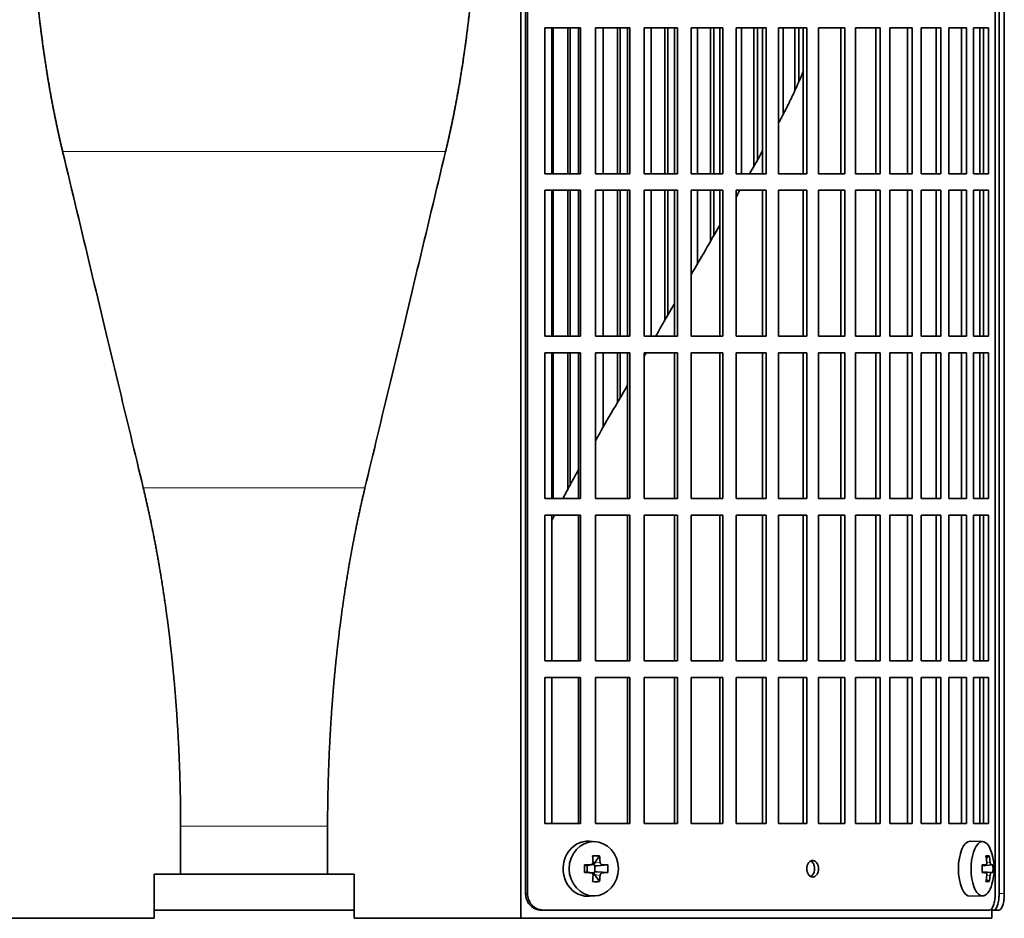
# Model space of a CAD drawing. Header units: millimetres. Extents: x 447 to 1322, y -2015 to 1714.
# Tile 15 of 31: x 554 to 733, y -329 to -166. Entities that reach past the tile are written whole.
import ezdxf

# ---------------------------------------------------------------- set-up
doc = ezdxf.new("R2010")
doc.units = ezdxf.units.MM
for name, color, linetype in [('M5X8_UNI7687', 7, 'Continuous'), ('VSI344-454_FILTR', 7, 'Continuous'), ('VSI344-454_SUPPO', 7, 'Continuous')]:
    doc.layers.add(name, color=color, linetype=linetype)

# ---------------------------------------------------------------- blocks, each defined once
blk = doc.blocks.new('SE')
at = {"layer": 'M5X8_UNI7687', "color": 7, "linetype": 'Continuous', "lineweight": 35}
for p, q in [((658.99, -315.55), (657.94, -315.48)), ((729.37, -315.54), (727.1, -315.47)), ((659.77, -318.14), (658.86, -319.44)), ((730.54, -318.14), (730.03, -318.53)), ((657.03, -319.78), (657.45, -319.94)), ((657.49, -319.94), (658.24, -319.75)), ((657.54, -321.01), (657.54, -319.93)), ((658.21, -319.72), (658.73, -319.72)), ((658.89, -319.9), (658.89, -321.04)), ((661.26, -319.78), (659.32, -319.94)), ((729.26, -319.83), (729.93, -319.76)), ((731.23, -319.78), (729.26, -319.92)), ((657.03, -321.16), (657.45, -321)), ((658.24, -321.19), (657.49, -321)), ((658.73, -321.22), (658.24, -321.22)), ((659.77, -322.81), (658.86, -321.5)), ((661.26, -321.16), (659.32, -321)), ((731.23, -321.16), (729.26, -321.02)), ((729.93, -321.18), (729.26, -321.11)), ((730.54, -322.81), (730.03, -322.41)), ((657.94, -325.46), (658.99, -325.39)), ((727.1, -325.47), (729.37, -325.4))]:
    blk.add_line(p, q, dxfattribs=at)
at = {"layer": 'M5X8_UNI7687', "color": 4, "linetype": 'Continuous', "lineweight": 9}
for p, q in [((657.45, -319.94), (658.13, -319.76)), ((658.86, -319.44), (659.87, -319.26)), ((660.32, -319.76), (659.32, -319.94)), ((730.94, -319.76), (729.26, -319.92)), ((729.26, -319.83), (729.92, -319.76)), ((730.12, -319.32), (730.73, -319.26)), ((658.13, -321.18), (657.45, -321)), ((659.87, -321.68), (658.86, -321.5)), ((659.32, -321), (660.32, -321.18)), ((729.26, -321.03), (730.94, -321.18)), ((729.92, -321.18), (729.26, -321.11)), ((730.73, -321.68), (730.12, -321.62))]:
    blk.add_line(p, q, dxfattribs=at)
at = {"layer": 'M5X8_UNI7687', "color": 7, "linetype": 'Continuous', "lineweight": 35}
for centre, radius, start, end in [((721.46, -320.47), 10, 343.7273, 16.2727), ((706.39, -320.47), 49.36, 179.1963, 180.8037), ((650.68, -320.47), 10.6, 356.2556, 3.7444), ((721.83, -320.47), 9.42, 355.7871, 4.2129)]:
    blk.add_arc(centre, radius, start, end, dxfattribs=at)
for centre, major_axis, ratio, start_param, end_param in [((657.67, -320.47), (0, -5), 0.906308, 3.081955, 6.283185), ((727.08, -320.47), (0, -5), 0.422618, 3.141593, 6.283185), ((729.34, -320.47), (0, -4.93), 0.422618, 2.175256, 6.283185), ((655.98, -323.53), (8.86, 2.7), 0.529916, 0.974266, 1.123958), ((655.19, -320.47), (0, 10), 0.34202, -1.449667, -1.335108), ((654.91, -320.47), (0, 10), 0.5, -1.449667, -1.335108), ((723.46, -323.53), (7.75, 5.06), 0.247104, 0.286808, 0.4365), ((721.53, -320.47), (0, 10), 0.866025, 4.833518, 4.948078), ((721.4, -320.47), (0, 10), 0.939693, 4.833518, 4.948078), ((655.05, -320.63), (9.99, 0.37), 0.07899, 1.254131, 1.36869), ((657.44, -319.43), (-0.03, 0.507), 0.355475, 2.983295, 3.209876), ((659.32, -319.43), (-0.561, -0.512), 0.450112, 5.177855, 5.696055), ((659.12, -319.47), (-0.019, -0.502), 0.906042, 5.273044, 5.799842), ((659.32, -319.43), (-0.85, -0.111), 0.58208, 0.96918, 1.487381), ((655.05, -320.63), (9.99, 0.37), 0.07899, 0.897313, 1.011873), ((721.47, -320.63), (9.97, 0.79), 0.036834, 0.556003, 0.670562), ((724.75, -320.47), (0, -9.26), 0.488139, 1.49595, 1.645642), ((721.47, -320.63), (9.97, 0.79), 0.036834, 0.199185, 0.313745), ((655.05, -320.32), (9.99, -0.37), 0.07899, -1.36869, -1.254131), ((657.44, -321.51), (-0.03, -0.507), 0.355475, 3.073309, 3.29989), ((655.19, -320.47), (0, -10), 0.34202, 1.335108, 1.449667), ((659.12, -321.47), (-0.019, 0.502), 0.906042, 0.483343, 1.010141), ((659.32, -321.51), (-0.561, 0.512), 0.450112, 0.58713, 1.105331), ((659.32, -321.51), (-0.85, 0.111), 0.58208, 4.795805, 5.314006), ((654.91, -320.47), (0, -10), 0.5, 1.335108, 1.449667), ((655.05, -320.32), (9.99, -0.37), 0.07899, -1.011873, -0.897313), ((721.47, -320.32), (9.97, -0.79), 0.036834, -0.670562, -0.556003), ((721.53, -320.47), (0, -10), 0.866025, 1.335108, 1.449667), ((721.4, -320.47), (0, -10), 0.939693, 1.335108, 1.449667), ((721.47, -320.32), (9.97, -0.79), 0.036834, -0.313745, -0.199185), ((655.98, -317.41), (8.86, -2.7), 0.529916, -1.123958, -0.974266), ((729.34, -320.47), (0, -4.93), 0.422618, 0, 0.966337), ((723.46, -317.41), (7.75, -5.06), 0.247104, -0.4365, -0.286808), ((657.67, -320.47), (0, -5), 0.906308, 0, 0.059638), ((727.08, -320.47), (0, -5), 0.422618, 0, 0.012961)]:
    blk.add_ellipse(centre, major_axis=major_axis, ratio=ratio, start_param=start_param, end_param=end_param, dxfattribs=at)
blk.add_ellipse((658.72, -320.47), major_axis=(0, -4.93), ratio=0.906308, dxfattribs=at)
for points in [[(658.13, -319.76), (658.15, -319.76), (658.18, -319.76), (658.23, -319.75), (658.27, -319.74), (658.31, -319.72), (658.35, -319.7), (658.39, -319.68), (658.43, -319.65), (658.46, -319.61), (658.49, -319.58), (658.52, -319.54), (658.54, -319.49), (658.56, -319.45), (658.57, -319.41), (658.58, -319.36), (658.59, -319.31), (658.59, -319.28), (658.59, -319.26)], [(659.87, -319.26), (659.87, -319.28), (659.88, -319.31), (659.89, -319.36), (659.9, -319.41), (659.92, -319.45), (659.94, -319.49), (659.96, -319.54), (659.99, -319.58), (660.02, -319.61), (660.05, -319.65), (660.09, -319.68), (660.12, -319.7), (660.16, -319.72), (660.2, -319.74), (660.24, -319.75), (660.28, -319.76), (660.31, -319.76), (660.32, -319.76)], [(729.92, -319.76), (729.93, -319.76), (729.95, -319.76), (729.97, -319.75), (729.99, -319.74), (730.02, -319.72), (730.04, -319.7), (730.06, -319.68), (730.07, -319.65), (730.09, -319.61), (730.1, -319.58), (730.12, -319.54), (730.12, -319.49), (730.13, -319.45), (730.13, -319.41), (730.14, -319.36), (730.13, -319.31), (730.13, -319.28), (730.13, -319.26)], [(730.73, -319.26), (730.73, -319.28), (730.74, -319.31), (730.74, -319.36), (730.75, -319.41), (730.76, -319.45), (730.77, -319.49), (730.79, -319.54), (730.8, -319.58), (730.81, -319.61), (730.83, -319.65), (730.85, -319.68), (730.86, -319.7), (730.88, -319.72), (730.89, -319.74), (730.91, -319.75), (730.92, -319.76), (730.93, -319.76), (730.94, -319.76)], [(658.59, -321.68), (658.59, -321.66), (658.59, -321.63), (658.58, -321.58), (658.57, -321.53), (658.56, -321.49), (658.54, -321.45), (658.52, -321.41), (658.49, -321.37), (658.46, -321.33), (658.43, -321.29), (658.39, -321.26), (658.35, -321.24), (658.31, -321.22), (658.27, -321.2), (658.23, -321.19), (658.18, -321.18), (658.15, -321.18), (658.13, -321.18)], [(660.32, -321.18), (660.31, -321.18), (660.28, -321.18), (660.24, -321.19), (660.2, -321.2), (660.16, -321.22), (660.12, -321.24), (660.09, -321.26), (660.05, -321.29), (660.02, -321.33), (659.99, -321.37), (659.96, -321.41), (659.94, -321.45), (659.92, -321.49), (659.9, -321.53), (659.89, -321.58), (659.88, -321.63), (659.87, -321.66), (659.87, -321.68)], [(730.13, -321.68), (730.13, -321.66), (730.13, -321.63), (730.14, -321.58), (730.13, -321.53), (730.13, -321.49), (730.12, -321.45), (730.12, -321.41), (730.1, -321.37), (730.09, -321.33), (730.07, -321.29), (730.06, -321.26), (730.04, -321.24), (730.02, -321.22), (729.99, -321.2), (729.97, -321.19), (729.95, -321.18), (729.93, -321.18), (729.92, -321.18)], [(730.94, -321.18), (730.93, -321.18), (730.92, -321.18), (730.91, -321.19), (730.89, -321.2), (730.88, -321.22), (730.86, -321.24), (730.85, -321.26), (730.83, -321.29), (730.81, -321.33), (730.8, -321.37), (730.79, -321.41), (730.77, -321.45), (730.76, -321.49), (730.75, -321.53), (730.74, -321.58), (730.74, -321.63), (730.73, -321.66), (730.73, -321.68)]]:
    blk.add_open_spline(points, degree=3, dxfattribs=at)
at = {"layer": 'VSI344-454_FILTR', "color": 7, "linetype": 'Continuous', "lineweight": 35}
for p, q in [((646.34, -324.97), (646.34, -51.97)), ((646.69, -324.97), (646.69, -51.97)), ((731.65, -324.97), (731.65, -51.97)), ((732.35, -324.97), (732.35, -55.97)), ((733.3, -324.97), (733.3, -55.97)), ((649.84, -194.22), (649.84, -167.72)), ((649.84, -167.72), (656.31, -167.72)), ((651.36, -194.22), (651.36, -167.72)), ((654.04, -194.22), (654.04, -167.72)), ((654.46, -194.22), (654.46, -167.72)), ((655.92, -194.22), (655.92, -167.72)), ((656.31, -194.22), (656.31, -167.72)), ((659.01, -194.22), (659.01, -167.72)), ((659.01, -167.72), (665.28, -167.72)), ((660.41, -194.22), (660.41, -167.72)), ((663.01, -194.22), (663.01, -167.72)), ((663.49, -194.22), (663.49, -167.72)), ((664.83, -194.22), (664.83, -167.72)), ((665.28, -194.22), (665.28, -167.72)), ((667.89, -194.22), (667.89, -167.72)), ((667.89, -167.72), (673.92, -167.72)), ((669.16, -194.22), (669.16, -167.72)), ((671.66, -194.22), (671.66, -167.72)), ((672.2, -194.22), (672.2, -167.72)), ((673.4, -194.22), (673.4, -167.72)), ((673.92, -194.22), (673.92, -167.72)), ((676.42, -194.22), (676.42, -167.72)), ((676.42, -167.72), (682.18, -167.72)), ((677.56, -194.22), (677.56, -167.72)), ((679.94, -194.22), (679.94, -167.72)), ((680.55, -194.22), (680.55, -167.72)), ((681.61, -194.22), (681.61, -167.72)), ((682.18, -194.22), (682.18, -167.72)), ((684.57, -194.22), (684.57, -167.72)), ((684.57, -167.72), (690.03, -167.72)), ((685.56, -194.22), (685.56, -167.72)), ((687.83, -192.8), (687.83, -167.72)), ((688.48, -191.67), (688.48, -167.72)), ((689.4, -194.22), (689.4, -167.72)), ((690.03, -194.22), (690.03, -167.72)), ((692.29, -194.22), (692.29, -167.72)), ((692.29, -167.72), (697.43, -167.72)), ((693.13, -183.23), (693.13, -167.72)), ((695.26, -179.06), (695.26, -167.72)), ((695.97, -177.34), (695.97, -167.72)), ((696.75, -194.22), (696.75, -167.72)), ((697.43, -194.22), (697.43, -167.72)), ((699.54, -167.72), (704.34, -167.72)), ((699.54, -194.22), (699.54, -167.72)), ((703.6, -194.22), (703.6, -167.72)), ((704.34, -194.22), (704.34, -167.72)), ((706.29, -167.72), (710.72, -167.72)), ((706.29, -194.22), (706.29, -167.72)), ((709.94, -194.22), (709.94, -167.72)), ((710.72, -194.22), (710.72, -167.72)), ((712.52, -167.72), (716.55, -167.72)), ((712.52, -194.22), (712.52, -167.72)), ((715.73, -194.22), (715.73, -167.72)), ((716.55, -194.22), (716.55, -167.72)), ((718.18, -167.72), (721.8, -167.72)), ((718.18, -194.22), (718.18, -167.72)), ((720.94, -194.22), (720.94, -167.72)), ((721.8, -194.22), (721.8, -167.72)), ((723.24, -167.72), (726.44, -167.72)), ((723.24, -194.22), (723.24, -167.72)), ((725.55, -194.22), (725.55, -167.72)), ((726.44, -194.22), (726.44, -167.72)), ((727.7, -167.72), (730.45, -167.72)), ((727.7, -194.22), (727.7, -167.72)), ((729.53, -194.22), (729.53, -167.72)), ((730.45, -194.22), (730.45, -167.72)), ((649.84, -194.22), (656.31, -194.22)), ((659.01, -194.22), (665.28, -194.22)), ((667.89, -194.22), (673.92, -194.22)), ((676.42, -194.22), (682.18, -194.22)), ((684.57, -194.22), (690.03, -194.22)), ((692.29, -194.22), (697.43, -194.22)), ((699.54, -194.22), (704.34, -194.22)), ((706.29, -194.22), (710.72, -194.22)), ((712.52, -194.22), (716.55, -194.22)), ((718.18, -194.22), (721.8, -194.22)), ((723.24, -194.22), (726.44, -194.22)), ((727.7, -194.22), (730.45, -194.22)), ((649.84, -223.72), (649.84, -197.22)), ((649.84, -197.22), (656.31, -197.22)), ((651.36, -223.72), (651.36, -197.22)), ((654.04, -223.72), (654.04, -197.22)), ((654.46, -223.72), (654.46, -197.22)), ((655.92, -223.72), (655.92, -197.22)), ((656.31, -223.72), (656.31, -197.22)), ((659.01, -223.72), (659.01, -197.22)), ((659.01, -197.22), (665.28, -197.22)), ((660.41, -223.72), (660.41, -197.22)), ((663.01, -223.72), (663.01, -197.22)), ((663.49, -223.72), (663.49, -197.22)), ((664.83, -223.72), (664.83, -197.22)), ((665.28, -223.72), (665.28, -197.22)), ((667.89, -223.72), (667.89, -197.22)), ((667.89, -197.22), (673.92, -197.22)), ((669.16, -223.72), (669.16, -197.22)), ((671.66, -220.81), (671.66, -197.22)), ((672.2, -219.86), (672.2, -197.22)), ((673.4, -223.72), (673.4, -197.22)), ((673.92, -223.72), (673.92, -197.22)), ((676.42, -223.72), (676.42, -197.22)), ((676.42, -197.22), (682.18, -197.22)), ((677.56, -210.59), (677.56, -197.22)), ((679.94, -206.46), (679.94, -197.22)), ((680.55, -205.41), (680.55, -197.22)), ((681.61, -223.72), (681.61, -197.22)), ((682.18, -223.72), (682.18, -197.22)), ((684.57, -223.72), (684.57, -197.22)), ((684.57, -197.22), (690.03, -197.22)), ((689.4, -223.72), (689.4, -197.22)), ((690.03, -223.72), (690.03, -197.22)), ((692.29, -223.72), (692.29, -197.22)), ((692.29, -197.22), (697.43, -197.22)), ((696.75, -223.72), (696.75, -197.22)), ((697.43, -223.72), (697.43, -197.22)), ((699.54, -197.22), (704.34, -197.22)), ((699.54, -223.72), (699.54, -197.22)), ((703.6, -223.72), (703.6, -197.22)), ((704.34, -223.72), (704.34, -197.22)), ((706.29, -197.22), (710.72, -197.22)), ((706.29, -223.72), (706.29, -197.22)), ((709.94, -223.72), (709.94, -197.22)), ((710.72, -223.72), (710.72, -197.22)), ((712.52, -197.22), (716.55, -197.22)), ((712.52, -223.72), (712.52, -197.22)), ((715.73, -223.72), (715.73, -197.22)), ((716.55, -223.72), (716.55, -197.22)), ((718.18, -197.22), (721.8, -197.22)), ((718.18, -223.72), (718.18, -197.22)), ((720.94, -223.72), (720.94, -197.22)), ((721.8, -223.72), (721.8, -197.22)), ((723.24, -197.22), (726.44, -197.22)), ((723.24, -223.72), (723.24, -197.22)), ((725.55, -223.72), (725.55, -197.22)), ((726.44, -223.72), (726.44, -197.22)), ((727.7, -197.22), (730.45, -197.22)), ((727.7, -223.72), (727.7, -197.22)), ((729.53, -223.72), (729.53, -197.22)), ((730.45, -223.72), (730.45, -197.22)), ((649.84, -223.72), (656.31, -223.72)), ((659.01, -223.72), (665.28, -223.72)), ((667.89, -223.72), (673.92, -223.72)), ((676.42, -223.72), (682.18, -223.72)), ((684.57, -223.72), (690.03, -223.72)), ((692.29, -223.72), (697.43, -223.72)), ((699.54, -223.72), (704.34, -223.72)), ((706.29, -223.72), (710.72, -223.72)), ((712.52, -223.72), (716.55, -223.72)), ((718.18, -223.72), (721.8, -223.72)), ((723.24, -223.72), (726.44, -223.72)), ((727.7, -223.72), (730.45, -223.72)), ((649.84, -253.22), (649.84, -226.72)), ((649.84, -226.72), (656.31, -226.72)), ((651.36, -253.22), (651.36, -226.72)), ((654.04, -251.69), (654.04, -226.72)), ((654.46, -250.88), (654.46, -226.72)), ((655.92, -253.22), (655.92, -226.72)), ((656.31, -253.22), (656.31, -226.72)), ((659.01, -253.22), (659.01, -226.72)), ((659.01, -226.72), (665.28, -226.72)), ((660.41, -240.29), (660.41, -226.72)), ((663.01, -235.79), (663.01, -226.72)), ((663.49, -234.95), (663.49, -226.72)), ((664.83, -253.22), (664.83, -226.72)), ((665.28, -253.22), (665.28, -226.72)), ((667.89, -253.22), (667.89, -226.72)), ((667.89, -226.72), (673.92, -226.72)), ((673.4, -253.22), (673.4, -226.72)), ((673.92, -253.22), (673.92, -226.72)), ((676.42, -253.22), (676.42, -226.72)), ((676.42, -226.72), (682.18, -226.72)), ((681.61, -253.22), (681.61, -226.72)), ((682.18, -253.22), (682.18, -226.72)), ((684.57, -253.22), (684.57, -226.72)), ((684.57, -226.72), (690.03, -226.72)), ((689.4, -253.22), (689.4, -226.72)), ((690.03, -253.22), (690.03, -226.72)), ((692.29, -253.22), (692.29, -226.72)), ((692.29, -226.72), (697.43, -226.72)), ((696.75, -253.22), (696.75, -226.72)), ((697.43, -253.22), (697.43, -226.72)), ((699.54, -226.72), (704.34, -226.72)), ((699.54, -253.22), (699.54, -226.72)), ((703.6, -253.22), (703.6, -226.72)), ((704.34, -253.22), (704.34, -226.72)), ((706.29, -226.72), (710.72, -226.72)), ((706.29, -253.22), (706.29, -226.72)), ((709.94, -253.22), (709.94, -226.72)), ((710.72, -253.22), (710.72, -226.72)), ((712.52, -226.72), (716.55, -226.72)), ((712.52, -253.22), (712.52, -226.72)), ((715.73, -253.22), (715.73, -226.72)), ((716.55, -253.22), (716.55, -226.72)), ((718.18, -226.72), (721.8, -226.72)), ((718.18, -253.22), (718.18, -226.72)), ((720.94, -253.22), (720.94, -226.72)), ((721.8, -253.22), (721.8, -226.72)), ((723.24, -226.72), (726.44, -226.72)), ((723.24, -253.22), (723.24, -226.72)), ((725.55, -253.22), (725.55, -226.72)), ((726.44, -253.22), (726.44, -226.72)), ((727.7, -226.72), (730.45, -226.72)), ((727.7, -253.22), (727.7, -226.72)), ((729.53, -253.22), (729.53, -226.72)), ((730.45, -253.22), (730.45, -226.72)), ((649.84, -253.22), (656.31, -253.22)), ((659.01, -253.22), (665.28, -253.22)), ((667.89, -253.22), (673.92, -253.22)), ((676.42, -253.22), (682.18, -253.22)), ((684.57, -253.22), (690.03, -253.22)), ((692.29, -253.22), (697.43, -253.22)), ((699.54, -253.22), (704.34, -253.22)), ((706.29, -253.22), (710.72, -253.22)), ((712.52, -253.22), (716.55, -253.22)), ((718.18, -253.22), (721.8, -253.22)), ((723.24, -253.22), (726.44, -253.22)), ((727.7, -253.22), (730.45, -253.22)), ((649.84, -282.72), (649.84, -256.22)), ((649.84, -256.22), (656.31, -256.22)), ((655.92, -282.72), (655.92, -256.22)), ((656.31, -282.72), (656.31, -256.22)), ((659.01, -282.72), (659.01, -256.22)), ((659.01, -256.22), (665.28, -256.22)), ((664.83, -282.72), (664.83, -256.22)), ((665.28, -282.72), (665.28, -256.22)), ((667.89, -282.72), (667.89, -256.22)), ((667.89, -256.22), (673.92, -256.22)), ((673.4, -282.72), (673.4, -256.22)), ((673.92, -282.72), (673.92, -256.22)), ((676.42, -282.72), (676.42, -256.22)), ((676.42, -256.22), (682.18, -256.22)), ((681.61, -282.72), (681.61, -256.22)), ((682.18, -282.72), (682.18, -256.22)), ((684.57, -282.72), (684.57, -256.22)), ((684.57, -256.22), (690.03, -256.22)), ((689.4, -282.72), (689.4, -256.22)), ((690.03, -282.72), (690.03, -256.22)), ((692.29, -282.72), (692.29, -256.22)), ((692.29, -256.22), (697.43, -256.22)), ((696.75, -282.72), (696.75, -256.22)), ((697.43, -282.72), (697.43, -256.22)), ((699.54, -256.22), (704.34, -256.22)), ((699.54, -282.72), (699.54, -256.22)), ((703.6, -282.72), (703.6, -256.22)), ((704.34, -282.72), (704.34, -256.22)), ((706.29, -256.22), (710.72, -256.22)), ((706.29, -282.72), (706.29, -256.22)), ((709.94, -282.72), (709.94, -256.22)), ((710.72, -282.72), (710.72, -256.22)), ((712.52, -256.22), (716.55, -256.22)), ((712.52, -282.72), (712.52, -256.22)), ((715.73, -282.72), (715.73, -256.22)), ((716.55, -282.72), (716.55, -256.22)), ((718.18, -256.22), (721.8, -256.22)), ((718.18, -282.72), (718.18, -256.22)), ((720.94, -282.72), (720.94, -256.22)), ((721.8, -282.72), (721.8, -256.22)), ((723.24, -256.22), (726.44, -256.22)), ((723.24, -282.72), (723.24, -256.22)), ((725.55, -282.72), (725.55, -256.22)), ((726.44, -282.72), (726.44, -256.22)), ((727.7, -256.22), (730.45, -256.22)), ((727.7, -282.72), (727.7, -256.22)), ((729.53, -282.72), (729.53, -256.22)), ((730.45, -282.72), (730.45, -256.22)), ((649.84, -282.72), (656.31, -282.72)), ((659.01, -282.72), (665.28, -282.72)), ((667.89, -282.72), (673.92, -282.72)), ((676.42, -282.72), (682.18, -282.72)), ((684.57, -282.72), (690.03, -282.72)), ((692.29, -282.72), (697.43, -282.72)), ((699.54, -282.72), (704.34, -282.72)), ((706.29, -282.72), (710.72, -282.72)), ((712.52, -282.72), (716.55, -282.72)), ((718.18, -282.72), (721.8, -282.72)), ((723.24, -282.72), (726.44, -282.72)), ((727.7, -282.72), (730.45, -282.72)), ((649.84, -312.22), (649.84, -285.72)), ((649.84, -285.72), (656.31, -285.72)), ((655.92, -312.22), (655.92, -285.72)), ((656.31, -312.22), (656.31, -285.72)), ((659.01, -312.22), (659.01, -285.72)), ((659.01, -285.72), (665.28, -285.72)), ((664.83, -312.22), (664.83, -285.72)), ((665.28, -312.22), (665.28, -285.72)), ((667.89, -312.22), (667.89, -285.72)), ((667.89, -285.72), (673.92, -285.72)), ((673.4, -312.22), (673.4, -285.72)), ((673.92, -312.22), (673.92, -285.72)), ((676.42, -312.22), (676.42, -285.72)), ((676.42, -285.72), (682.18, -285.72)), ((681.61, -312.22), (681.61, -285.72)), ((682.18, -312.22), (682.18, -285.72)), ((684.57, -312.22), (684.57, -285.72)), ((684.57, -285.72), (690.03, -285.72)), ((689.4, -312.22), (689.4, -285.72)), ((690.03, -312.22), (690.03, -285.72)), ((692.29, -312.22), (692.29, -285.72)), ((692.29, -285.72), (697.43, -285.72)), ((696.75, -312.22), (696.75, -285.72)), ((697.43, -312.22), (697.43, -285.72)), ((699.54, -285.72), (704.34, -285.72)), ((699.54, -312.22), (699.54, -285.72)), ((703.6, -312.22), (703.6, -285.72)), ((704.34, -312.22), (704.34, -285.72)), ((706.29, -285.72), (710.72, -285.72)), ((706.29, -312.22), (706.29, -285.72)), ((709.94, -312.22), (709.94, -285.72)), ((710.72, -312.22), (710.72, -285.72)), ((712.52, -285.72), (716.55, -285.72)), ((712.52, -312.22), (712.52, -285.72)), ((715.73, -312.22), (715.73, -285.72)), ((716.55, -312.22), (716.55, -285.72)), ((718.18, -285.72), (721.8, -285.72)), ((718.18, -312.22), (718.18, -285.72)), ((720.94, -312.22), (720.94, -285.72)), ((721.8, -312.22), (721.8, -285.72)), ((723.24, -285.72), (726.44, -285.72)), ((723.24, -312.22), (723.24, -285.72)), ((725.55, -312.22), (725.55, -285.72)), ((726.44, -312.22), (726.44, -285.72)), ((727.7, -285.72), (730.45, -285.72)), ((727.7, -312.22), (727.7, -285.72)), ((729.53, -312.22), (729.53, -285.72)), ((730.45, -312.22), (730.45, -285.72)), ((649.84, -312.22), (656.31, -312.22)), ((659.01, -312.22), (665.28, -312.22)), ((667.89, -312.22), (673.92, -312.22)), ((676.42, -312.22), (682.18, -312.22)), ((684.57, -312.22), (690.03, -312.22)), ((692.29, -312.22), (697.43, -312.22)), ((699.54, -312.22), (704.34, -312.22)), ((706.29, -312.22), (710.72, -312.22)), ((712.52, -312.22), (716.55, -312.22)), ((718.18, -312.22), (721.8, -312.22)), ((723.24, -312.22), (726.44, -312.22)), ((727.7, -312.22), (730.45, -312.22)), ((578.85, -327.97), (615.19, -327.97)), ((649.49, -327.97), (649.15, -327.97)), ((649.49, -327.97), (730.58, -327.97)), ((731.02, -327.97), (731.38, -327.97)), ((732.33, -327.97), (731.38, -327.97))]:
    blk.add_line(p, q, dxfattribs=at)
at = {"layer": 'VSI344-454_FILTR', "color": 4, "linetype": 'Continuous', "lineweight": 9}
for p, q in [((646.69, -324.97), (646.34, -324.97)), ((733.3, -324.97), (732.35, -324.97))]:
    blk.add_line(p, q, dxfattribs=at)
at = {"layer": 'VSI344-454_FILTR', "color": 7, "linetype": 'Continuous', "lineweight": 35}
for points, knots in [([(698.49, -321.97), (698.42, -321.97), (698.28, -321.95), (698.01, -321.83), (697.71, -321.55), (697.48, -321.05), (697.4, -320.46), (697.48, -319.88), (697.69, -319.43), (697.95, -319.16), (698.21, -319), (698.4, -318.98), (698.49, -318.97)], [0, 0, 0, 0, 0.064066, 0.126815, 0.254692, 0.378277, 0.50107, 0.625893, 0.749447, 0.833633, 0.916759, 1, 1, 1, 1]), ([(698.13, -321.89), (698.19, -321.86), (698.34, -321.76), (698.57, -321.51), (698.78, -321.06), (698.86, -320.48), (698.79, -319.9), (698.56, -319.39), (698.31, -319.15), (698.16, -319.07), (698.15, -319.06)], [0.1064378, 0.1064378, 0.1064378, 0.1064378, 0.1663652, 0.2505516, 0.3741057, 0.498929, 0.621722, 0.7453065, 0.8731842, 0.8878187, 0.8878187, 0.8878187, 0.8878187]), ([(698.49, -318.97), (698.56, -318.98), (698.7, -318.99), (698.97, -319.11), (699.26, -319.39), (699.49, -319.9), (699.57, -320.48), (699.49, -321.06), (699.28, -321.51), (699.02, -321.78), (698.77, -321.94), (698.58, -321.96), (698.49, -321.97)], [0, 0, 0, 0, 0.064066, 0.126815, 0.254692, 0.378277, 0.50107, 0.625893, 0.749447, 0.833633, 0.916759, 1, 1, 1, 1]), ([(649.15, -327.97), (649.09, -327.97), (648.99, -327.97), (648.83, -327.95), (648.68, -327.93), (648.52, -327.9), (648.37, -327.86), (648.22, -327.8), (647.95, -327.69), (647.58, -327.48), (647.15, -327.11), (646.8, -326.65), (646.58, -326.21), (646.46, -325.84), (646.39, -325.56), (646.35, -325.27), (646.34, -325.07), (646.34, -324.97)], [0, 0, 0, 0, 0.036074, 0.071827, 0.107372, 0.142823, 0.178296, 0.213907, 0.249769, 0.37568, 0.49974, 0.623937, 0.750153, 0.812742, 0.874833, 0.937047, 1, 1, 1, 1]), ([(646.69, -324.97), (646.69, -325.03), (646.69, -325.14), (646.7, -325.31), (646.73, -325.47), (646.76, -325.64), (646.8, -325.8), (646.84, -325.96), (646.95, -326.25), (647.15, -326.65), (647.5, -327.11), (647.93, -327.48), (648.33, -327.71), (648.68, -327.85), (648.95, -327.92), (649.22, -327.96), (649.4, -327.97), (649.49, -327.97)], [0, 0, 0, 0, 0.036092, 0.07186, 0.10742, 0.142884, 0.178369, 0.213992, 0.249865, 0.376032, 0.500265, 0.624304, 0.750267, 0.812832, 0.874898, 0.937082, 1, 1, 1, 1]), ([(730.58, -327.97), (730.6, -327.97), (730.64, -327.97), (730.71, -327.95), (730.77, -327.93), (730.83, -327.9), (730.88, -327.86), (730.94, -327.8), (731.04, -327.69), (731.19, -327.48), (731.35, -327.11), (731.48, -326.65), (731.56, -326.21), (731.61, -325.84), (731.63, -325.56), (731.65, -325.27), (731.65, -325.07), (731.65, -324.97)], [0, 0, 0, 0, 0.036074, 0.071827, 0.107372, 0.142823, 0.178296, 0.213907, 0.249769, 0.375679, 0.49974, 0.623937, 0.750153, 0.812742, 0.874833, 0.937047, 1, 1, 1, 1]), ([(731.38, -327.97), (731.4, -327.97), (731.44, -327.97), (731.49, -327.95), (731.55, -327.93), (731.6, -327.9), (731.66, -327.86), (731.71, -327.8), (731.8, -327.69), (731.93, -327.48), (732.08, -327.11), (732.2, -326.65), (732.27, -326.21), (732.31, -325.84), (732.34, -325.56), (732.35, -325.27), (732.35, -325.07), (732.35, -324.97)], [0, 0, 0, 0, 0.036074, 0.071835, 0.107394, 0.142867, 0.178369, 0.214016, 0.24992, 0.375515, 0.499619, 0.623903, 0.749864, 0.812553, 0.874725, 0.937001, 1, 1, 1, 1]), ([(733.3, -324.97), (733.3, -325.03), (733.3, -325.14), (733.3, -325.31), (733.29, -325.47), (733.28, -325.64), (733.27, -325.8), (733.25, -325.96), (733.21, -326.25), (733.15, -326.65), (733.03, -327.11), (732.88, -327.48), (732.74, -327.71), (732.62, -327.85), (732.53, -327.92), (732.43, -327.96), (732.37, -327.97), (732.33, -327.97)], [0, 0, 0, 0, 0.03611, 0.071905, 0.107497, 0.143003, 0.178538, 0.214218, 0.250157, 0.376062, 0.500393, 0.624478, 0.750119, 0.812755, 0.87487, 0.93708, 1, 1, 1, 1])]:
    blk.add_open_spline(points, degree=3, knots=knots, dxfattribs=at)
at = {"layer": 'VSI344-454_SUPPO', "color": 7, "linetype": 'Continuous', "lineweight": 35}
for p, q in [((645.49, -329.47), (645.49, -51.38)), ((651.09, -194.22), (651.09, -167.72)), ((728.86, -194.22), (728.86, -167.72)), ((651.09, -223.72), (651.09, -197.22)), ((728.86, -223.72), (728.86, -197.22)), ((651.09, -253.22), (651.09, -226.72)), ((728.86, -253.22), (728.86, -226.72)), ((651.09, -282.72), (651.09, -256.22)), ((728.86, -282.72), (728.86, -256.22)), ((651.09, -312.22), (651.09, -285.72)), ((728.86, -312.22), (728.86, -285.72)), ((583.67, -321.47), (583.67, -312.73)), ((610.37, -321.47), (610.37, -312.73)), ((583.67, -321.47), (578.85, -321.47)), ((578.85, -321.47), (578.85, -329.47)), ((583.67, -321.47), (610.37, -321.47)), ((610.37, -321.47), (615.19, -321.47)), ((615.19, -321.47), (615.19, -329.47)), ((731.02, -329.47), (731.02, -327.69)), ((548.55, -329.47), (578.85, -329.47)), ((645.49, -329.47), (615.19, -329.47)), ((645.49, -329.47), (731.02, -329.47))]:
    blk.add_line(p, q, dxfattribs=at)
at = {"layer": 'VSI344-454_SUPPO', "color": 4, "linetype": 'Continuous', "lineweight": 9}
for p, q in [((562.23, -190.16), (631.81, -190.16)), ((617.16, -251.26), (576.88, -251.26)), ((610.37, -312.73), (583.67, -312.73))]:
    blk.add_line(p, q, dxfattribs=at)
at = {"layer": 'VSI344-454_SUPPO', "color": 7, "linetype": 'Continuous', "lineweight": 35}
for points, degree, knots in [([(562.23, -190.16), (560.81, -184.23), (559.72, -177.85), (558.63, -171.45), (557.89, -164.74), (557.15, -158.02), (556.78, -151.08), (556.57, -147.24), (556.48, -143.36)], 2, [0, 0, 0, 0.25, 0.25, 0.5, 0.5, 0.75, 0.75, 0.8891852, 0.8891852, 0.8891852]), ([(637.56, -143.36), (637.47, -147.24), (637.26, -151.08), (636.89, -158.02), (636.15, -164.74), (635.41, -171.45), (634.32, -177.85), (633.23, -184.23), (631.81, -190.16)], 2, [0.1108193, 0.1108193, 0.1108193, 0.25, 0.25, 0.5, 0.5, 0.75, 0.75, 1, 1, 1]), ([(669.98, -223.72), (671.09, -221.8), (672.23, -219.82), (673.38, -217.83), (673.4, -217.78)], 3, [0.40501308, 0.40501308, 0.40501308, 0.40501308, 0.5, 0.50245811, 0.50245811, 0.50245811, 0.50245811]), ([(583.67, -312.73), (583.67, -304.63), (583.23, -296.64), (582.8, -288.6), (581.94, -280.81), (581.08, -273.02), (579.81, -265.59), (578.54, -258.17), (576.88, -251.26)], 2, [0, 0, 0, 0.25, 0.25, 0.5, 0.5, 0.75, 0.75, 1, 1, 1]), ([(617.16, -251.26), (615.5, -258.17), (614.23, -265.59), (612.96, -273.02), (612.1, -280.81), (611.24, -288.6), (610.81, -296.64), (610.37, -304.63), (610.37, -312.73)], 2, [0, 0, 0, 0.25, 0.25, 0.5, 0.5, 0.75, 0.75, 1, 1, 1])]:
    blk.add_open_spline(points, degree=degree, knots=knots, dxfattribs=at)
for points, degree in [([(696.83, -175.5), (694.84, -180.34), (692.35, -184.9)], 2), ([(576.88, -251.26), (575.38, -245.02), (572.3, -232.17), (567.41, -211.8), (563.99, -197.5), (562.23, -190.16)], 3), ([(617.16, -251.26), (618.66, -245.02), (621.74, -232.17), (626.63, -211.8), (630.05, -197.5), (631.81, -190.16)], 3), ([(687.01, -194.22), (687.8, -192.84), (688.6, -191.45), (689.4, -190.07)], 3), ([(684.57, -198.45), (684.8, -198.04), (685.04, -197.63), (685.27, -197.22)], 3), ([(676.42, -212.55), (678.15, -209.57), (679.87, -206.57), (681.61, -203.57)], 3), ([(667.89, -227.33), (668.01, -227.13), (668.13, -226.92), (668.24, -226.72)], 3), ([(659.01, -242.71), (660.94, -239.37), (662.88, -236.01), (664.83, -232.64)], 3), ([(655.91, -248.08), (654.47, -250.59), (653.14, -253.16)], 2), ([(655.91, -248.08), (655.91, -248.08), (655.92, -248.07), (655.92, -248.07)], 3), ([(651.62, -256.18), (651.34, -256.77), (651.06, -257.35)], 2)]:
    blk.add_open_spline(points, degree=degree, dxfattribs=at)

msp = doc.modelspace()

# ---------------------------------------------------------------- block references
msp.add_blockref('SE', (0, 0))

doc.saveas('drawing.dxf')
